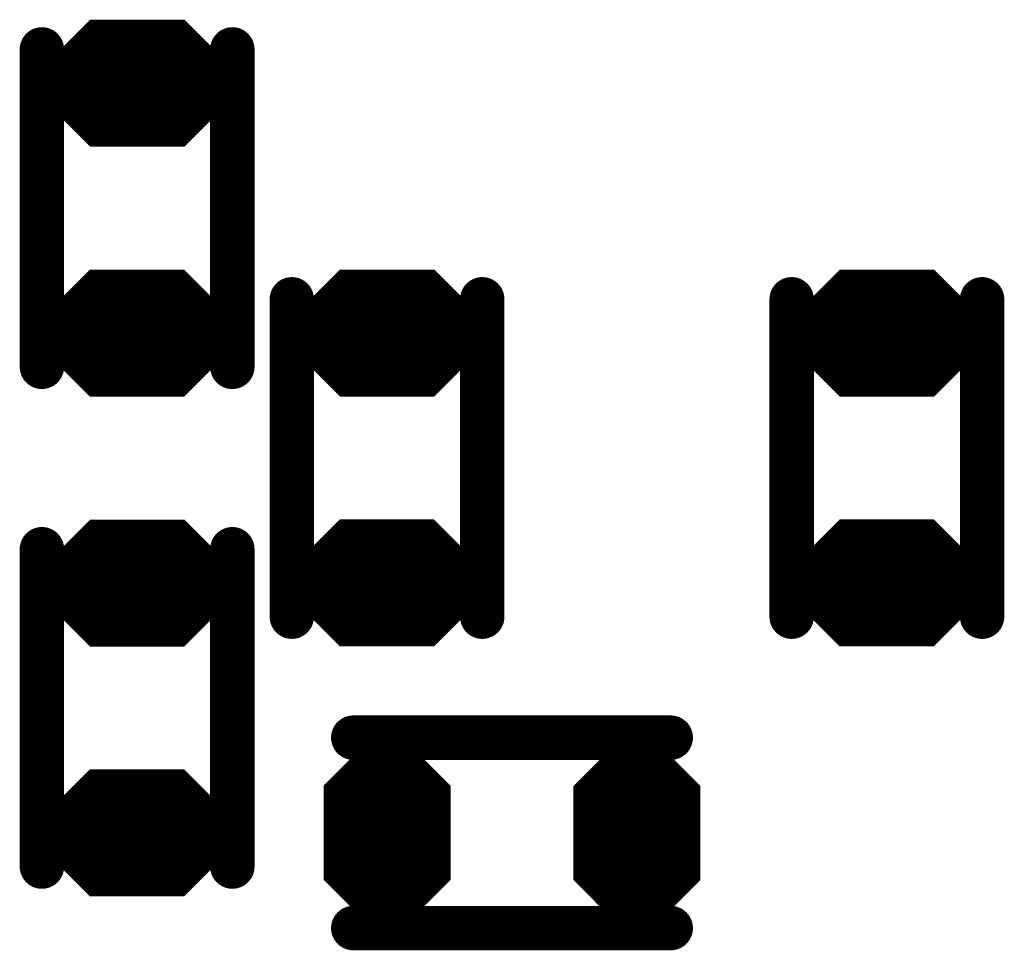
# Model space of a CAD drawing. Extents: x 0 to 8.86, y -3.29 to 6.3.
# Tile 113 of 129: x 6.69 to 6.85, y 3.74 to 3.89. Entities that reach past the tile are written whole.
import ezdxf

# ---------------------------------------------------------------- set-up
doc = ezdxf.new("R2010")
doc.units = 0
doc.layers.get('0').update_dxf_attribs({"color": 3, "linetype": 'CONTINUOUS'})

# ---------------------------------------------------------------- blocks, each defined once
blk = doc.blocks.new('PAD_R1')
at = {"const_width": 0.5}
blk.add_lwpolyline([(0.25, 0, 1), (-0.25, 0, 1)], format="xyb", close=True, dxfattribs=at)

msp = doc.modelspace()

# ---------------------------------------------------------------- linework, layer by layer
for p, q in [((6.69388, 3.87746), (6.70123, 3.88481)), ((6.71565, 3.88481), (6.723, 3.87746)), ((6.69388, 3.87746), (6.723, 3.87746)), ((6.69388, 3.87316), (6.723, 3.87316)), ((6.69388, 3.87316), (6.70123, 3.86581)), ((6.71565, 3.86581), (6.723, 3.87316)), ((6.69384, 3.83809), (6.70119, 3.84544)), ((6.71561, 3.84544), (6.72296, 3.83809)), ((6.73325, 3.83809), (6.7406, 3.84544)), ((6.75502, 3.84544), (6.76237, 3.83809)), ((6.81199, 3.83809), (6.81934, 3.84544)), ((6.83376, 3.84544), (6.84111, 3.83809)), ((6.69384, 3.83809), (6.72296, 3.83809)), ((6.73325, 3.83809), (6.76237, 3.83809)), ((6.81199, 3.83809), (6.84111, 3.83809)), ((6.69384, 3.83379), (6.72296, 3.83379)), ((6.69384, 3.83379), (6.70119, 3.82644)), ((6.71561, 3.82644), (6.72296, 3.83379)), ((6.73325, 3.83379), (6.76237, 3.83379)), ((6.73325, 3.83379), (6.7406, 3.82644)), ((6.75502, 3.82644), (6.76237, 3.83379)), ((6.81199, 3.83379), (6.84111, 3.83379)), ((6.81199, 3.83379), (6.81934, 3.82644)), ((6.83376, 3.82644), (6.84111, 3.83379)), ((6.69388, 3.79871), (6.70123, 3.80606)), ((6.71565, 3.80606), (6.723, 3.79871)), ((6.73321, 3.79873), (6.74056, 3.80608)), ((6.75498, 3.80608), (6.76233, 3.79873)), ((6.81195, 3.79873), (6.8193, 3.80608)), ((6.83372, 3.80608), (6.84107, 3.79873)), ((6.69388, 3.79871), (6.723, 3.79871)), ((6.73321, 3.79873), (6.76233, 3.79873)), ((6.81195, 3.79873), (6.84107, 3.79873)), ((6.69388, 3.79441), (6.723, 3.79441)), ((6.69388, 3.79441), (6.70123, 3.78706)), ((6.71565, 3.78706), (6.723, 3.79441)), ((6.73321, 3.79442), (6.76233, 3.79442)), ((6.73321, 3.79442), (6.74056, 3.78708)), ((6.75498, 3.78708), (6.76233, 3.79442)), ((6.81195, 3.79442), (6.84107, 3.79442)), ((6.81195, 3.79442), (6.8193, 3.78708)), ((6.83372, 3.78708), (6.84107, 3.79442)), ((6.739, 3.76514), (6.74635, 3.77249)), ((6.74924, 3.77249), (6.75659, 3.76514)), ((6.77836, 3.7651), (6.78571, 3.77245)), ((6.7886, 3.77245), (6.79595, 3.7651)), ((6.69384, 3.75936), (6.70119, 3.76671)), ((6.71561, 3.76671), (6.72296, 3.75936)), ((6.739, 3.76514), (6.75659, 3.76514)), ((6.77836, 3.7651), (6.79595, 3.7651)), ((6.69384, 3.75936), (6.72296, 3.75936)), ((6.69384, 3.75506), (6.72296, 3.75506)), ((6.69384, 3.75506), (6.70119, 3.74771)), ((6.71561, 3.74771), (6.72296, 3.75506)), ((6.739, 3.7493), (6.75659, 3.7493)), ((6.739, 3.7493), (6.74635, 3.74195)), ((6.74924, 3.74195), (6.75659, 3.7493)), ((6.77836, 3.74926), (6.79595, 3.74926)), ((6.77836, 3.74926), (6.78571, 3.74191)), ((6.7886, 3.74191), (6.79595, 3.74926))]:
    msp.add_line(p, q)
for points, const_width in [([(6.69342, 3.88063), (6.69342, 3.83062)], 0.007), ([(6.69342, 3.88063), (6.69342, 3.83062)], 0.007), ([(6.69629, 3.87846), (6.70164, 3.88381), (6.71524, 3.88381), (6.72059, 3.87846)], 0.003), ([(6.70206, 3.8828), (6.71482, 3.8828)], 0.005), ([(6.72342, 3.88063), (6.72342, 3.83062)], 0.007), ([(6.72342, 3.88063), (6.72342, 3.83062)], 0.007), ([(6.69871, 3.87946), (6.71817, 3.87946)], 0.005), ([(6.69629, 3.87846), (6.72059, 3.87846)], 0.003), ([(6.69567, 3.87696), (6.72121, 3.87696)], 0.002), ([(6.69267, 3.87516), (6.72421, 3.87516)], 0.003), ([(6.69267, 3.87596), (6.72421, 3.87596)], 0.002), ([(6.69567, 3.87366), (6.72121, 3.87366)], 0.002), ([(6.69508, 3.87266), (6.7218, 3.87266)], 0.002), ([(6.69508, 3.87266), (6.70143, 3.86631)], 0.002), ([(6.6975, 3.87166), (6.71938, 3.87166)], 0.004), ([(6.6975, 3.87166), (6.70185, 3.86731)], 0.004), ([(6.69871, 3.87115), (6.71817, 3.87115)], 0.005), ([(6.71503, 3.86731), (6.71938, 3.87166)], 0.004), ([(6.71545, 3.86631), (6.7218, 3.87266)], 0.002), ([(6.70206, 3.86781), (6.71482, 3.86781)], 0.005), ([(6.70185, 3.86731), (6.71503, 3.86731)], 0.004), ([(6.70143, 3.86631), (6.71545, 3.86631)], 0.002), ([(6.69625, 3.83909), (6.7016, 3.84444), (6.7152, 3.84444), (6.72055, 3.83909)], 0.003), ([(6.70202, 3.84344), (6.71478, 3.84344)], 0.005), ([(6.73566, 3.83909), (6.74101, 3.84444), (6.75461, 3.84444), (6.75996, 3.83909)], 0.003), ([(6.74143, 3.84343), (6.75419, 3.84343)], 0.005), ([(6.8144, 3.83909), (6.81975, 3.84444), (6.83335, 3.84444), (6.8387, 3.83909)], 0.003), ([(6.82017, 3.84343), (6.83293, 3.84343)], 0.005), ([(6.73279, 3.84126), (6.73279, 3.79126)], 0.007), ([(6.73279, 3.84126), (6.73279, 3.79126)], 0.007), ([(6.76279, 3.84126), (6.76279, 3.79126)], 0.007), ([(6.76279, 3.84126), (6.76279, 3.79126)], 0.007), ([(6.81153, 3.84126), (6.81153, 3.79126)], 0.007), ([(6.81153, 3.84126), (6.81153, 3.79126)], 0.007), ([(6.84153, 3.84126), (6.84153, 3.79126)], 0.007), ([(6.84153, 3.84126), (6.84153, 3.79126)], 0.007), ([(6.69867, 3.84009), (6.71813, 3.84009)], 0.005), ([(6.73808, 3.84009), (6.75754, 3.84009)], 0.005), ([(6.81682, 3.84009), (6.83628, 3.84009)], 0.005), ([(6.69625, 3.83909), (6.72055, 3.83909)], 0.003), ([(6.73566, 3.83909), (6.75996, 3.83909)], 0.003), ([(6.8144, 3.83909), (6.8387, 3.83909)], 0.003), ([(6.69263, 3.83659), (6.72417, 3.83659)], 0.002), ([(6.69563, 3.83759), (6.72117, 3.83759)], 0.002), ([(6.73204, 3.83659), (6.76358, 3.83659)], 0.002), ([(6.73504, 3.83759), (6.76058, 3.83759)], 0.002), ([(6.81078, 3.83659), (6.84232, 3.83659)], 0.002), ([(6.81378, 3.83759), (6.83932, 3.83759)], 0.002), ([(6.69263, 3.83579), (6.72417, 3.83579)], 0.003), ([(6.73204, 3.83579), (6.76358, 3.83579)], 0.003), ([(6.81078, 3.83579), (6.84232, 3.83579)], 0.003), ([(6.69563, 3.83429), (6.72117, 3.83429)], 0.002), ([(6.73504, 3.83429), (6.76058, 3.83429)], 0.002), ([(6.81378, 3.83429), (6.83932, 3.83429)], 0.002), ([(6.69504, 3.83329), (6.72176, 3.83329)], 0.002), ([(6.69504, 3.83329), (6.70139, 3.82694)], 0.002), ([(6.69746, 3.83229), (6.71934, 3.83229)], 0.004), ([(6.69746, 3.83229), (6.70181, 3.82794)], 0.004), ([(6.69867, 3.83179), (6.71813, 3.83179)], 0.005), ([(6.71499, 3.82794), (6.71934, 3.83229)], 0.004), ([(6.71541, 3.82694), (6.72176, 3.83329)], 0.002), ([(6.73445, 3.83329), (6.76117, 3.83329)], 0.002), ([(6.73445, 3.83329), (6.7408, 3.82694)], 0.002), ([(6.73687, 3.83229), (6.75875, 3.83229)], 0.004), ([(6.73687, 3.83229), (6.74122, 3.82794)], 0.004), ([(6.73808, 3.83178), (6.75754, 3.83178)], 0.005), ([(6.7544, 3.82794), (6.75875, 3.83229)], 0.004), ([(6.75482, 3.82694), (6.76117, 3.83329)], 0.002), ([(6.81319, 3.83329), (6.83991, 3.83329)], 0.002), ([(6.81319, 3.83329), (6.81954, 3.82694)], 0.002), ([(6.81561, 3.83229), (6.83749, 3.83229)], 0.004), ([(6.81561, 3.83229), (6.81996, 3.82794)], 0.004), ([(6.81682, 3.83178), (6.83628, 3.83178)], 0.005), ([(6.83314, 3.82794), (6.83749, 3.83229)], 0.004), ([(6.83356, 3.82694), (6.83991, 3.83329)], 0.002), ([(6.70202, 3.82844), (6.71478, 3.82844)], 0.005), ([(6.70181, 3.82794), (6.71499, 3.82794)], 0.004), ([(6.74143, 3.82844), (6.75419, 3.82844)], 0.005), ([(6.74122, 3.82794), (6.7544, 3.82794)], 0.004), ([(6.82017, 3.82844), (6.83293, 3.82844)], 0.005), ([(6.81996, 3.82794), (6.83314, 3.82794)], 0.004), ([(6.70139, 3.82694), (6.71541, 3.82694)], 0.002), ([(6.7408, 3.82694), (6.75482, 3.82694)], 0.002), ([(6.81954, 3.82694), (6.83356, 3.82694)], 0.002), ([(6.69629, 3.79971), (6.70164, 3.80506), (6.71524, 3.80506), (6.72059, 3.79971)], 0.003), ([(6.70206, 3.80406), (6.71482, 3.80406)], 0.005), ([(6.73562, 3.79973), (6.74097, 3.80508), (6.75457, 3.80508), (6.75992, 3.79973)], 0.003), ([(6.74139, 3.80407), (6.75415, 3.80407)], 0.005), ([(6.81436, 3.79973), (6.81971, 3.80508), (6.83331, 3.80508), (6.83866, 3.79973)], 0.003), ([(6.82013, 3.80407), (6.83289, 3.80407)], 0.005), ([(6.69342, 3.80189), (6.69342, 3.75189)], 0.007), ([(6.69342, 3.80189), (6.69342, 3.75189)], 0.007), ([(6.72342, 3.80189), (6.72342, 3.75189)], 0.007), ([(6.72342, 3.80189), (6.72342, 3.75189)], 0.007), ([(6.69871, 3.80071), (6.71817, 3.80071)], 0.005), ([(6.73804, 3.80073), (6.7575, 3.80073)], 0.005), ([(6.81678, 3.80073), (6.83624, 3.80073)], 0.005), ([(6.69629, 3.79971), (6.72059, 3.79971)], 0.003), ([(6.73562, 3.79973), (6.75992, 3.79973)], 0.003), ([(6.81436, 3.79973), (6.83866, 3.79973)], 0.003), ([(6.69567, 3.79821), (6.72121, 3.79821)], 0.002), ([(6.735, 3.79823), (6.76054, 3.79823)], 0.002), ([(6.81374, 3.79823), (6.83928, 3.79823)], 0.002), ([(6.69267, 3.79641), (6.72421, 3.79641)], 0.003), ([(6.69267, 3.79721), (6.72421, 3.79721)], 0.002), ([(6.732, 3.79643), (6.76354, 3.79643)], 0.003), ([(6.732, 3.79722), (6.76354, 3.79722)], 0.002), ([(6.81074, 3.79643), (6.84228, 3.79643)], 0.003), ([(6.81074, 3.79722), (6.84228, 3.79722)], 0.002), ([(6.69567, 3.79491), (6.72121, 3.79491)], 0.002), ([(6.735, 3.79493), (6.76054, 3.79493)], 0.002), ([(6.81374, 3.79493), (6.83928, 3.79493)], 0.002), ([(6.69508, 3.79391), (6.7218, 3.79391)], 0.002), ([(6.69508, 3.79391), (6.70143, 3.78756)], 0.002), ([(6.6975, 3.79291), (6.71938, 3.79291)], 0.004), ([(6.6975, 3.79291), (6.70185, 3.78856)], 0.004), ([(6.69871, 3.79241), (6.71817, 3.79241)], 0.005), ([(6.71503, 3.78856), (6.71938, 3.79291)], 0.004), ([(6.71545, 3.78756), (6.7218, 3.79391)], 0.002), ([(6.73441, 3.79392), (6.76113, 3.79392)], 0.002), ([(6.73441, 3.79392), (6.74076, 3.78758)], 0.002), ([(6.73683, 3.79293), (6.75871, 3.79293)], 0.004), ([(6.73683, 3.79293), (6.74118, 3.78857)], 0.004), ([(6.73804, 3.79242), (6.7575, 3.79242)], 0.005), ([(6.75436, 3.78857), (6.75871, 3.79293)], 0.004), ([(6.75478, 3.78758), (6.76113, 3.79392)], 0.002), ([(6.81315, 3.79392), (6.83987, 3.79392)], 0.002), ([(6.81315, 3.79392), (6.8195, 3.78758)], 0.002), ([(6.81557, 3.79293), (6.83745, 3.79293)], 0.004), ([(6.81557, 3.79293), (6.81992, 3.78857)], 0.004), ([(6.81678, 3.79242), (6.83624, 3.79242)], 0.005), ([(6.8331, 3.78857), (6.83745, 3.79293)], 0.004), ([(6.83352, 3.78758), (6.83987, 3.79392)], 0.002), ([(6.70206, 3.78906), (6.71482, 3.78906)], 0.005), ([(6.74139, 3.78908), (6.75415, 3.78908)], 0.005), ([(6.82013, 3.78908), (6.83289, 3.78908)], 0.005), ([(6.70185, 3.78856), (6.71503, 3.78856)], 0.004), ([(6.74118, 3.78857), (6.75436, 3.78857)], 0.004), ([(6.81992, 3.78857), (6.8331, 3.78857)], 0.004), ([(6.70143, 3.78756), (6.71545, 3.78756)], 0.002), ([(6.74076, 3.78758), (6.75478, 3.78758)], 0.002), ([(6.8195, 3.78758), (6.83352, 3.78758)], 0.002), ([(6.79248, 3.7722), (6.74247, 3.7722)], 0.007), ([(6.79248, 3.7722), (6.74247, 3.7722)], 0.007), ([(6.74142, 3.76614), (6.74677, 3.77149), (6.74882, 3.77149), (6.75417, 3.76614)], 0.003), ([(6.74718, 3.77049), (6.74841, 3.77049)], 0.005), ([(6.78078, 3.7661), (6.78613, 3.77145), (6.78818, 3.77145), (6.79353, 3.7661)], 0.003), ([(6.78654, 3.77045), (6.78777, 3.77045)], 0.005), ([(6.74383, 3.76714), (6.75176, 3.76714)], 0.005), ([(6.78319, 3.7671), (6.79112, 3.7671)], 0.005), ([(6.74142, 3.76614), (6.75417, 3.76614)], 0.003), ([(6.69625, 3.76036), (6.7016, 3.76571), (6.7152, 3.76571), (6.72055, 3.76036)], 0.003), ([(6.70202, 3.7647), (6.71478, 3.7647)], 0.005), ([(6.78078, 3.7661), (6.79353, 3.7661)], 0.003), ([(6.73779, 3.76364), (6.75779, 3.76364)], 0.002), ([(6.74079, 3.76464), (6.75479, 3.76464)], 0.002), ([(6.77716, 3.7636), (6.79716, 3.7636)], 0.002), ([(6.78016, 3.7646), (6.79416, 3.7646)], 0.002), ([(6.69867, 3.76136), (6.71813, 3.76136)], 0.005), ([(6.73779, 3.7568), (6.75779, 3.7568)], 0.014), ([(6.77716, 3.75676), (6.79716, 3.75676)], 0.014), ([(6.69625, 3.76036), (6.72055, 3.76036)], 0.003), ([(6.69263, 3.75706), (6.72417, 3.75706)], 0.003), ([(6.69263, 3.75786), (6.72417, 3.75786)], 0.002), ([(6.69563, 3.75886), (6.72117, 3.75886)], 0.002), ([(6.69504, 3.75456), (6.72176, 3.75456)], 0.002), ([(6.69504, 3.75456), (6.70139, 3.74821)], 0.002), ([(6.69563, 3.75556), (6.72117, 3.75556)], 0.002), ([(6.69746, 3.75356), (6.71934, 3.75356)], 0.004), ([(6.69746, 3.75356), (6.70181, 3.74921)], 0.004), ([(6.69867, 3.75305), (6.71813, 3.75305)], 0.005), ([(6.71499, 3.74921), (6.71934, 3.75356)], 0.004), ([(6.71541, 3.74821), (6.72176, 3.75456)], 0.002), ([(6.70202, 3.74971), (6.71478, 3.74971)], 0.005), ([(6.70181, 3.74921), (6.71499, 3.74921)], 0.004), ([(6.74079, 3.7498), (6.75479, 3.7498)], 0.002), ([(6.78016, 3.74976), (6.79416, 3.74976)], 0.002), ([(6.70139, 3.74821), (6.71541, 3.74821)], 0.002), ([(6.74021, 3.7488), (6.75538, 3.7488)], 0.002), ([(6.74021, 3.7488), (6.74656, 3.74245)], 0.002), ([(6.74262, 3.7478), (6.75297, 3.7478)], 0.004), ([(6.74262, 3.7478), (6.74697, 3.74345)], 0.004), ([(6.74383, 3.7473), (6.75176, 3.7473)], 0.005), ([(6.74862, 3.74345), (6.75297, 3.7478)], 0.004), ([(6.74903, 3.74245), (6.75538, 3.7488)], 0.002), ([(6.77957, 3.74876), (6.79474, 3.74876)], 0.002), ([(6.77957, 3.74876), (6.78592, 3.74241)], 0.002), ([(6.78198, 3.74776), (6.79233, 3.74776)], 0.004), ([(6.78198, 3.74776), (6.78633, 3.74341)], 0.004), ([(6.78319, 3.74726), (6.79112, 3.74726)], 0.005), ([(6.78798, 3.74341), (6.79233, 3.74776)], 0.004), ([(6.78839, 3.74241), (6.79474, 3.74876)], 0.002), ([(6.74718, 3.74395), (6.74841, 3.74395)], 0.005), ([(6.78654, 3.74391), (6.78777, 3.74391)], 0.005), ([(6.79248, 3.7422), (6.74247, 3.7422)], 0.007), ([(6.79248, 3.7422), (6.74247, 3.7422)], 0.007), ([(6.74697, 3.74345), (6.74862, 3.74345)], 0.004), ([(6.78633, 3.74341), (6.78798, 3.74341)], 0.004), ([(6.74656, 3.74245), (6.74903, 3.74245)], 0.002), ([(6.78592, 3.74241), (6.78839, 3.74241)], 0.002)]:
    msp.add_lwpolyline(points, dxfattribs=dict(const_width=const_width))
at = {"const_width": 0.002}
for points in [[(6.71545, 3.88431), (6.72321, 3.87654), (6.72321, 3.87407), (6.71545, 3.86631), (6.70143, 3.86631), (6.69367, 3.87407), (6.69367, 3.87654), (6.70143, 3.88431)], [(6.71541, 3.84494), (6.72317, 3.83718), (6.72317, 3.83471), (6.71541, 3.82694), (6.70139, 3.82694), (6.69363, 3.83471), (6.69363, 3.83718), (6.70139, 3.84494)], [(6.75482, 3.84494), (6.76258, 3.83717), (6.76258, 3.8347), (6.75482, 3.82694), (6.7408, 3.82694), (6.73304, 3.8347), (6.73304, 3.83717), (6.7408, 3.84494)], [(6.83356, 3.84494), (6.84132, 3.83717), (6.84132, 3.8347), (6.83356, 3.82694), (6.81954, 3.82694), (6.81178, 3.8347), (6.81178, 3.83717), (6.81954, 3.84494)], [(6.71545, 3.80556), (6.72321, 3.7978), (6.72321, 3.79533), (6.71545, 3.78756), (6.70143, 3.78756), (6.69367, 3.79533), (6.69367, 3.7978), (6.70143, 3.80556)], [(6.75478, 3.80558), (6.76254, 3.79781), (6.76254, 3.79534), (6.75478, 3.78758), (6.74076, 3.78758), (6.733, 3.79534), (6.733, 3.79781), (6.74076, 3.80558)], [(6.83352, 3.80558), (6.84128, 3.79781), (6.84128, 3.79534), (6.83352, 3.78758), (6.8195, 3.78758), (6.81174, 3.79534), (6.81174, 3.79781), (6.8195, 3.80558)], [(6.74903, 3.77199), (6.75679, 3.76423), (6.75679, 3.75021), (6.74903, 3.74245), (6.74656, 3.74245), (6.73879, 3.75021), (6.73879, 3.76423), (6.74656, 3.77199)], [(6.78839, 3.77195), (6.79616, 3.76419), (6.79616, 3.75017), (6.78839, 3.74241), (6.78592, 3.74241), (6.77816, 3.75017), (6.77816, 3.76419), (6.78592, 3.77195)], [(6.71541, 3.76621), (6.72317, 3.75844), (6.72317, 3.75597), (6.71541, 3.74821), (6.70139, 3.74821), (6.69363, 3.75597), (6.69363, 3.75844), (6.70139, 3.76621)]]:
    msp.add_lwpolyline(points, close=True, dxfattribs=at)

# ---------------------------------------------------------------- block references
for p, xscale, yscale in [((6.69342, 3.88063), 0.007, 0.007), ((6.69342, 3.88063), 0.007, 0.007), ((6.70206, 3.8828), 0.005, 0.005), ((6.71482, 3.8828), 0.005, 0.005), ((6.72342, 3.88063), 0.007, 0.007), ((6.72342, 3.88063), 0.007, 0.007), ((6.69871, 3.87946), 0.005, 0.005), ((6.71817, 3.87946), 0.005, 0.005), ((6.69629, 3.87846), 0.003, 0.003), ((6.69629, 3.87846), 0.003, 0.003), ((6.72059, 3.87846), 0.003, 0.003), ((6.72059, 3.87846), 0.003, 0.003), ((6.69567, 3.87696), 0.002, 0.002), ((6.72121, 3.87696), 0.002, 0.002), ((6.69567, 3.87366), 0.002, 0.002), ((6.72121, 3.87366), 0.002, 0.002), ((6.69508, 3.87266), 0.002, 0.002), ((6.69508, 3.87266), 0.002, 0.002), ((6.6975, 3.87166), 0.004, 0.004), ((6.6975, 3.87166), 0.004, 0.004), ((6.69871, 3.87115), 0.005, 0.005), ((6.71817, 3.87115), 0.005, 0.005), ((6.71938, 3.87166), 0.004, 0.004), ((6.71938, 3.87166), 0.004, 0.004), ((6.7218, 3.87266), 0.002, 0.002), ((6.7218, 3.87266), 0.002, 0.002), ((6.70206, 3.86781), 0.005, 0.005), ((6.71482, 3.86781), 0.005, 0.005), ((6.70185, 3.86731), 0.004, 0.004), ((6.70185, 3.86731), 0.004, 0.004), ((6.71503, 3.86731), 0.004, 0.004), ((6.71503, 3.86731), 0.004, 0.004), ((6.70143, 3.86631), 0.002, 0.002), ((6.70143, 3.86631), 0.002, 0.002), ((6.71545, 3.86631), 0.002, 0.002), ((6.71545, 3.86631), 0.002, 0.002), ((6.70202, 3.84344), 0.005, 0.005), ((6.71478, 3.84344), 0.005, 0.005), ((6.74143, 3.84343), 0.005, 0.005), ((6.75419, 3.84343), 0.005, 0.005), ((6.82017, 3.84343), 0.005, 0.005), ((6.83293, 3.84343), 0.005, 0.005), ((6.73279, 3.84126), 0.007, 0.007), ((6.73279, 3.84126), 0.007, 0.007), ((6.76279, 3.84126), 0.007, 0.007), ((6.76279, 3.84126), 0.007, 0.007), ((6.81153, 3.84126), 0.007, 0.007), ((6.81153, 3.84126), 0.007, 0.007), ((6.84153, 3.84126), 0.007, 0.007), ((6.84153, 3.84126), 0.007, 0.007), ((6.69867, 3.84009), 0.005, 0.005), ((6.71813, 3.84009), 0.005, 0.005), ((6.73808, 3.84009), 0.005, 0.005), ((6.75754, 3.84009), 0.005, 0.005), ((6.81682, 3.84009), 0.005, 0.005), ((6.83628, 3.84009), 0.005, 0.005), ((6.69625, 3.83909), 0.003, 0.003), ((6.69625, 3.83909), 0.003, 0.003), ((6.72055, 3.83909), 0.003, 0.003), ((6.72055, 3.83909), 0.003, 0.003), ((6.73566, 3.83909), 0.003, 0.003), ((6.73566, 3.83909), 0.003, 0.003), ((6.75996, 3.83909), 0.003, 0.003), ((6.75996, 3.83909), 0.003, 0.003), ((6.8144, 3.83909), 0.003, 0.003), ((6.8144, 3.83909), 0.003, 0.003), ((6.8387, 3.83909), 0.003, 0.003), ((6.8387, 3.83909), 0.003, 0.003), ((6.69563, 3.83759), 0.002, 0.002), ((6.72117, 3.83759), 0.002, 0.002), ((6.73504, 3.83759), 0.002, 0.002), ((6.76058, 3.83759), 0.002, 0.002), ((6.81378, 3.83759), 0.002, 0.002), ((6.83932, 3.83759), 0.002, 0.002), ((6.69563, 3.83429), 0.002, 0.002), ((6.72117, 3.83429), 0.002, 0.002), ((6.73504, 3.83429), 0.002, 0.002), ((6.76058, 3.83429), 0.002, 0.002), ((6.81378, 3.83429), 0.002, 0.002), ((6.83932, 3.83429), 0.002, 0.002), ((6.69342, 3.83062), 0.007, 0.007), ((6.69342, 3.83062), 0.007, 0.007), ((6.69504, 3.83329), 0.002, 0.002), ((6.69504, 3.83329), 0.002, 0.002), ((6.69746, 3.83229), 0.004, 0.004), ((6.69746, 3.83229), 0.004, 0.004), ((6.69867, 3.83179), 0.005, 0.005), ((6.71813, 3.83179), 0.005, 0.005), ((6.71934, 3.83229), 0.004, 0.004), ((6.71934, 3.83229), 0.004, 0.004), ((6.72342, 3.83062), 0.007, 0.007), ((6.72342, 3.83062), 0.007, 0.007), ((6.72176, 3.83329), 0.002, 0.002), ((6.72176, 3.83329), 0.002, 0.002), ((6.73445, 3.83329), 0.002, 0.002), ((6.73445, 3.83329), 0.002, 0.002), ((6.73687, 3.83229), 0.004, 0.004), ((6.73687, 3.83229), 0.004, 0.004), ((6.73808, 3.83178), 0.005, 0.005), ((6.75754, 3.83178), 0.005, 0.005), ((6.75875, 3.83229), 0.004, 0.004), ((6.75875, 3.83229), 0.004, 0.004), ((6.76117, 3.83329), 0.002, 0.002), ((6.76117, 3.83329), 0.002, 0.002), ((6.81319, 3.83329), 0.002, 0.002), ((6.81319, 3.83329), 0.002, 0.002), ((6.81561, 3.83229), 0.004, 0.004), ((6.81561, 3.83229), 0.004, 0.004), ((6.81682, 3.83178), 0.005, 0.005), ((6.83628, 3.83178), 0.005, 0.005), ((6.83749, 3.83229), 0.004, 0.004), ((6.83749, 3.83229), 0.004, 0.004), ((6.83991, 3.83329), 0.002, 0.002), ((6.83991, 3.83329), 0.002, 0.002), ((6.70202, 3.82844), 0.005, 0.005), ((6.70181, 3.82794), 0.004, 0.004), ((6.70181, 3.82794), 0.004, 0.004), ((6.71478, 3.82844), 0.005, 0.005), ((6.71499, 3.82794), 0.004, 0.004), ((6.71499, 3.82794), 0.004, 0.004), ((6.74143, 3.82844), 0.005, 0.005), ((6.74122, 3.82794), 0.004, 0.004), ((6.74122, 3.82794), 0.004, 0.004), ((6.75419, 3.82844), 0.005, 0.005), ((6.7544, 3.82794), 0.004, 0.004), ((6.7544, 3.82794), 0.004, 0.004), ((6.82017, 3.82844), 0.005, 0.005), ((6.81996, 3.82794), 0.004, 0.004), ((6.81996, 3.82794), 0.004, 0.004), ((6.83293, 3.82844), 0.005, 0.005), ((6.83314, 3.82794), 0.004, 0.004), ((6.83314, 3.82794), 0.004, 0.004), ((6.70139, 3.82694), 0.002, 0.002), ((6.70139, 3.82694), 0.002, 0.002), ((6.71541, 3.82694), 0.002, 0.002), ((6.71541, 3.82694), 0.002, 0.002), ((6.7408, 3.82694), 0.002, 0.002), ((6.7408, 3.82694), 0.002, 0.002), ((6.75482, 3.82694), 0.002, 0.002), ((6.75482, 3.82694), 0.002, 0.002), ((6.81954, 3.82694), 0.002, 0.002), ((6.81954, 3.82694), 0.002, 0.002), ((6.83356, 3.82694), 0.002, 0.002), ((6.83356, 3.82694), 0.002, 0.002), ((6.70206, 3.80406), 0.005, 0.005), ((6.71482, 3.80406), 0.005, 0.005), ((6.74139, 3.80407), 0.005, 0.005), ((6.75415, 3.80407), 0.005, 0.005), ((6.82013, 3.80407), 0.005, 0.005), ((6.83289, 3.80407), 0.005, 0.005), ((6.69342, 3.80189), 0.007, 0.007), ((6.69342, 3.80189), 0.007, 0.007), ((6.72342, 3.80189), 0.007, 0.007), ((6.72342, 3.80189), 0.007, 0.007), ((6.69871, 3.80071), 0.005, 0.005), ((6.71817, 3.80071), 0.005, 0.005), ((6.73804, 3.80073), 0.005, 0.005), ((6.7575, 3.80073), 0.005, 0.005), ((6.81678, 3.80073), 0.005, 0.005), ((6.83624, 3.80073), 0.005, 0.005), ((6.69629, 3.79971), 0.003, 0.003), ((6.69629, 3.79971), 0.003, 0.003), ((6.72059, 3.79971), 0.003, 0.003), ((6.72059, 3.79971), 0.003, 0.003), ((6.73562, 3.79973), 0.003, 0.003), ((6.73562, 3.79973), 0.003, 0.003), ((6.75992, 3.79973), 0.003, 0.003), ((6.75992, 3.79973), 0.003, 0.003), ((6.81436, 3.79973), 0.003, 0.003), ((6.81436, 3.79973), 0.003, 0.003), ((6.83866, 3.79973), 0.003, 0.003), ((6.83866, 3.79973), 0.003, 0.003), ((6.69567, 3.79821), 0.002, 0.002), ((6.72121, 3.79821), 0.002, 0.002), ((6.735, 3.79823), 0.002, 0.002), ((6.76054, 3.79823), 0.002, 0.002), ((6.81374, 3.79823), 0.002, 0.002), ((6.83928, 3.79823), 0.002, 0.002), ((6.69567, 3.79491), 0.002, 0.002), ((6.72121, 3.79491), 0.002, 0.002), ((6.735, 3.79493), 0.002, 0.002), ((6.76054, 3.79493), 0.002, 0.002), ((6.81374, 3.79493), 0.002, 0.002), ((6.83928, 3.79493), 0.002, 0.002), ((6.69508, 3.79391), 0.002, 0.002), ((6.69508, 3.79391), 0.002, 0.002), ((6.6975, 3.79291), 0.004, 0.004), ((6.6975, 3.79291), 0.004, 0.004), ((6.69871, 3.79241), 0.005, 0.005), ((6.71817, 3.79241), 0.005, 0.005), ((6.71938, 3.79291), 0.004, 0.004), ((6.71938, 3.79291), 0.004, 0.004), ((6.7218, 3.79391), 0.002, 0.002), ((6.7218, 3.79391), 0.002, 0.002), ((6.73279, 3.79126), 0.007, 0.007), ((6.73279, 3.79126), 0.007, 0.007), ((6.73441, 3.79392), 0.002, 0.002), ((6.73441, 3.79392), 0.002, 0.002), ((6.73683, 3.79293), 0.004, 0.004), ((6.73683, 3.79293), 0.004, 0.004), ((6.73804, 3.79242), 0.005, 0.005), ((6.7575, 3.79242), 0.005, 0.005), ((6.75871, 3.79293), 0.004, 0.004), ((6.75871, 3.79293), 0.004, 0.004), ((6.76279, 3.79126), 0.007, 0.007), ((6.76279, 3.79126), 0.007, 0.007), ((6.76113, 3.79392), 0.002, 0.002), ((6.76113, 3.79392), 0.002, 0.002), ((6.81153, 3.79126), 0.007, 0.007), ((6.81153, 3.79126), 0.007, 0.007), ((6.81315, 3.79392), 0.002, 0.002), ((6.81315, 3.79392), 0.002, 0.002), ((6.81557, 3.79293), 0.004, 0.004), ((6.81557, 3.79293), 0.004, 0.004), ((6.81678, 3.79242), 0.005, 0.005), ((6.83624, 3.79242), 0.005, 0.005), ((6.83745, 3.79293), 0.004, 0.004), ((6.83745, 3.79293), 0.004, 0.004), ((6.84153, 3.79126), 0.007, 0.007), ((6.84153, 3.79126), 0.007, 0.007), ((6.83987, 3.79392), 0.002, 0.002), ((6.83987, 3.79392), 0.002, 0.002), ((6.70206, 3.78906), 0.005, 0.005), ((6.71482, 3.78906), 0.005, 0.005), ((6.74139, 3.78908), 0.005, 0.005), ((6.75415, 3.78908), 0.005, 0.005), ((6.82013, 3.78908), 0.005, 0.005), ((6.83289, 3.78908), 0.005, 0.005), ((6.70185, 3.78856), 0.004, 0.004), ((6.70185, 3.78856), 0.004, 0.004), ((6.71503, 3.78856), 0.004, 0.004), ((6.71503, 3.78856), 0.004, 0.004), ((6.74118, 3.78857), 0.004, 0.004), ((6.74118, 3.78857), 0.004, 0.004), ((6.75436, 3.78857), 0.004, 0.004), ((6.75436, 3.78857), 0.004, 0.004), ((6.81992, 3.78857), 0.004, 0.004), ((6.81992, 3.78857), 0.004, 0.004), ((6.8331, 3.78857), 0.004, 0.004), ((6.8331, 3.78857), 0.004, 0.004), ((6.70143, 3.78756), 0.002, 0.002), ((6.70143, 3.78756), 0.002, 0.002), ((6.71545, 3.78756), 0.002, 0.002), ((6.71545, 3.78756), 0.002, 0.002), ((6.74076, 3.78758), 0.002, 0.002), ((6.74076, 3.78758), 0.002, 0.002), ((6.75478, 3.78758), 0.002, 0.002), ((6.75478, 3.78758), 0.002, 0.002), ((6.8195, 3.78758), 0.002, 0.002), ((6.8195, 3.78758), 0.002, 0.002), ((6.83352, 3.78758), 0.002, 0.002), ((6.83352, 3.78758), 0.002, 0.002), ((6.74247, 3.7722), 0.007, 0.007), ((6.74247, 3.7722), 0.007, 0.007), ((6.79248, 3.7722), 0.007, 0.007), ((6.79248, 3.7722), 0.007, 0.007), ((6.74718, 3.77049), 0.005, 0.005), ((6.74841, 3.77049), 0.005, 0.005), ((6.78654, 3.77045), 0.005, 0.005), ((6.78777, 3.77045), 0.005, 0.005), ((6.74383, 3.76714), 0.005, 0.005), ((6.75176, 3.76714), 0.005, 0.005), ((6.78319, 3.7671), 0.005, 0.005), ((6.79112, 3.7671), 0.005, 0.005), ((6.74142, 3.76614), 0.003, 0.003), ((6.74142, 3.76614), 0.003, 0.003), ((6.75417, 3.76614), 0.003, 0.003), ((6.75417, 3.76614), 0.003, 0.003), ((6.70202, 3.7647), 0.005, 0.005), ((6.71478, 3.7647), 0.005, 0.005), ((6.78078, 3.7661), 0.003, 0.003), ((6.78078, 3.7661), 0.003, 0.003), ((6.79353, 3.7661), 0.003, 0.003), ((6.79353, 3.7661), 0.003, 0.003), ((6.74079, 3.76464), 0.002, 0.002), ((6.75479, 3.76464), 0.002, 0.002), ((6.78016, 3.7646), 0.002, 0.002), ((6.79416, 3.7646), 0.002, 0.002), ((6.69867, 3.76136), 0.005, 0.005), ((6.71813, 3.76136), 0.005, 0.005), ((6.69625, 3.76036), 0.003, 0.003), ((6.69625, 3.76036), 0.003, 0.003), ((6.72055, 3.76036), 0.003, 0.003), ((6.72055, 3.76036), 0.003, 0.003), ((6.69563, 3.75886), 0.002, 0.002), ((6.72117, 3.75886), 0.002, 0.002), ((6.69342, 3.75189), 0.007, 0.007), ((6.69342, 3.75189), 0.007, 0.007), ((6.69504, 3.75456), 0.002, 0.002), ((6.69504, 3.75456), 0.002, 0.002), ((6.69563, 3.75556), 0.002, 0.002), ((6.69746, 3.75356), 0.004, 0.004), ((6.69746, 3.75356), 0.004, 0.004), ((6.69867, 3.75305), 0.005, 0.005), ((6.71813, 3.75305), 0.005, 0.005), ((6.71934, 3.75356), 0.004, 0.004), ((6.71934, 3.75356), 0.004, 0.004), ((6.72342, 3.75189), 0.007, 0.007), ((6.72342, 3.75189), 0.007, 0.007), ((6.72117, 3.75556), 0.002, 0.002), ((6.72176, 3.75456), 0.002, 0.002), ((6.72176, 3.75456), 0.002, 0.002), ((6.70202, 3.74971), 0.005, 0.005), ((6.71478, 3.74971), 0.005, 0.005), ((6.70181, 3.74921), 0.004, 0.004), ((6.70181, 3.74921), 0.004, 0.004), ((6.71499, 3.74921), 0.004, 0.004), ((6.71499, 3.74921), 0.004, 0.004), ((6.74079, 3.7498), 0.002, 0.002), ((6.75479, 3.7498), 0.002, 0.002), ((6.78016, 3.74976), 0.002, 0.002), ((6.79416, 3.74976), 0.002, 0.002), ((6.70139, 3.74821), 0.002, 0.002), ((6.70139, 3.74821), 0.002, 0.002), ((6.71541, 3.74821), 0.002, 0.002), ((6.71541, 3.74821), 0.002, 0.002), ((6.74021, 3.7488), 0.002, 0.002), ((6.74021, 3.7488), 0.002, 0.002), ((6.74262, 3.7478), 0.004, 0.004), ((6.74262, 3.7478), 0.004, 0.004), ((6.74383, 3.7473), 0.005, 0.005), ((6.75176, 3.7473), 0.005, 0.005), ((6.75297, 3.7478), 0.004, 0.004), ((6.75297, 3.7478), 0.004, 0.004), ((6.75538, 3.7488), 0.002, 0.002), ((6.75538, 3.7488), 0.002, 0.002), ((6.77957, 3.74876), 0.002, 0.002), ((6.77957, 3.74876), 0.002, 0.002), ((6.78198, 3.74776), 0.004, 0.004), ((6.78198, 3.74776), 0.004, 0.004), ((6.78319, 3.74726), 0.005, 0.005), ((6.79112, 3.74726), 0.005, 0.005), ((6.79233, 3.74776), 0.004, 0.004), ((6.79233, 3.74776), 0.004, 0.004), ((6.79474, 3.74876), 0.002, 0.002), ((6.79474, 3.74876), 0.002, 0.002), ((6.74718, 3.74395), 0.005, 0.005), ((6.74841, 3.74395), 0.005, 0.005), ((6.78654, 3.74391), 0.005, 0.005), ((6.78777, 3.74391), 0.005, 0.005), ((6.74247, 3.7422), 0.007, 0.007), ((6.74247, 3.7422), 0.007, 0.007), ((6.74697, 3.74345), 0.004, 0.004), ((6.74697, 3.74345), 0.004, 0.004), ((6.74862, 3.74345), 0.004, 0.004), ((6.74862, 3.74345), 0.004, 0.004), ((6.78633, 3.74341), 0.004, 0.004), ((6.78633, 3.74341), 0.004, 0.004), ((6.78798, 3.74341), 0.004, 0.004), ((6.78798, 3.74341), 0.004, 0.004), ((6.79248, 3.7422), 0.007, 0.007), ((6.79248, 3.7422), 0.007, 0.007), ((6.74656, 3.74245), 0.002, 0.002), ((6.74656, 3.74245), 0.002, 0.002), ((6.74903, 3.74245), 0.002, 0.002), ((6.74903, 3.74245), 0.002, 0.002), ((6.78592, 3.74241), 0.002, 0.002), ((6.78592, 3.74241), 0.002, 0.002), ((6.78839, 3.74241), 0.002, 0.002), ((6.78839, 3.74241), 0.002, 0.002)]:
    msp.add_blockref('PAD_R1', p, dxfattribs=dict(xscale=xscale, yscale=yscale))

doc.saveas('drawing.dxf')
